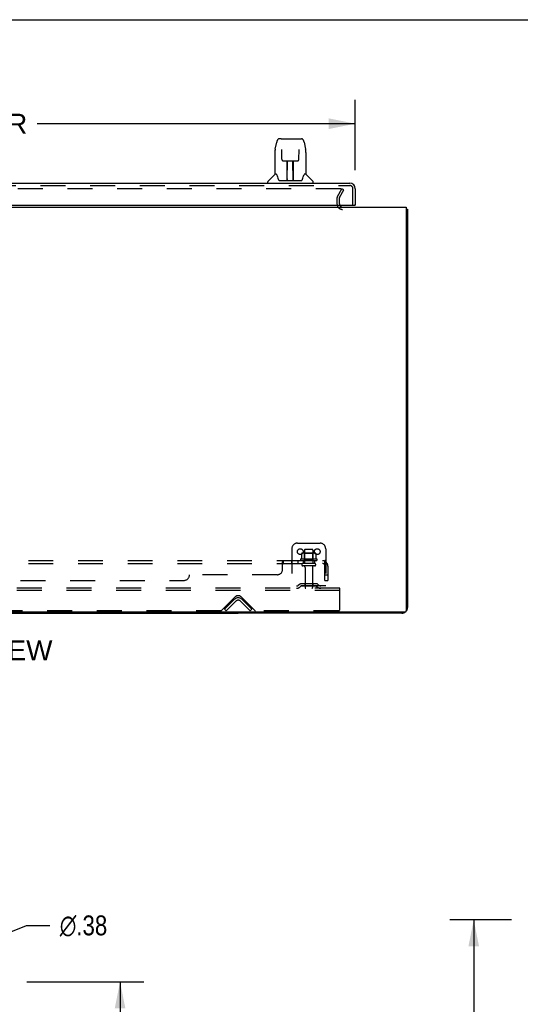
# Model space of a CAD drawing. Header units: inches. Extents: x 0 to 200, y 0 to 129.
# Tile 85 of 94: x 31 to 53, y 86 to 129. Entities that reach past the tile are written whole.
import ezdxf

# ---------------------------------------------------------------- set-up
doc = ezdxf.new("R2010")
doc.units = ezdxf.units.IN
doc.header["$LTSCALE"] = 11
doc.header["$MEASUREMENT"] = 0
doc.linetypes.add('HIDDEN', pattern=[0.2, 0.1, -0.1])
doc.layers.get('0').update_dxf_attribs({"linetype": 'CONTINUOUS'})
for name, color, linetype in [('DEFAULT_2', 8, 'HIDDEN'), ('DIMENSIONS', 7, 'CONTINUOUS'), ('DOOR_ASSEMBLY', 7, 'CONTINUOUS'), ('SUBPANEL', 7, 'CONTINUOUS')]:
    doc.layers.add(name, color=color, linetype=linetype)
doc.styles.get("Standard").update_dxf_attribs({"font": 'arial.ttf'})
doc.styles.add('TEXTSTYLE_1', font='gdt', dxfattribs={"width": 0.8})
doc.dimstyles.new('DIMSTYLE_1', dxfattribs={"dimtxt": 0.882353, "dimasz": 1.176471, "dimexe": 0.09, "dimexo": 0.07, "dimgap": 0.0375, "dimtad": 0, "dimtih": 1, "dimtoh": 1, "dimzin": 4, "dimdsep": 46, "dimtxsty": 'Standard', "dimblk": '_FILLED', "dimblk1": '_FILLED', "dimblk2": '_FILLED', "dimcen": 0.09, "dimadec": 3, "dimazin": 1, "dimtfac": 1, "dimtdec": 3, "dimtofl": 0, "dimtmove": 0, "dimatfit": 3, "dimldrblk": '_FILLED', "dimfxl": 0, "dimtolj": 1, "dimtzin": 4, "dimarcsym": 0})
doc.dimstyles.new('DIMSTYLE_2', dxfattribs={"dimtxt": 0.882353, "dimasz": 1.176471, "dimexe": 0.09, "dimexo": 0.07, "dimgap": 0.09, "dimtad": 0, "dimtih": 1, "dimtoh": 1, "dimzin": 4, "dimdsep": 46, "dimtxsty": 'Standard', "dimblk": '_FILLED', "dimblk1": '_FILLED', "dimblk2": '_FILLED', "dimcen": 0.09, "dimadec": 3, "dimazin": 1, "dimtfac": 1, "dimtdec": 3, "dimtofl": 0, "dimtmove": 0, "dimatfit": 1, "dimldrblk": '_FILLED', "dimfxl": 0, "dimtolj": 1, "dimtzin": 4, "dimarcsym": 0})

# ---------------------------------------------------------------- blocks, each defined once
blk = doc.blocks.new('_FILLED')
at = {"color": 0, "linetype": 'ByBlock'}
blk.add_solid([(0, 0), (-1, 0.2), (-1, -0.2)], dxfattribs=at)
blk = doc.blocks.new('*D8')
at = {"layer": 'DIMENSIONS', "color": 2, "linetype": 'Continuous'}
for p, q in [((9.401, 122.743), (9.401, 125.862)), ((45.589, 122.743), (45.589, 125.862)), ((9.401, 124.803), (23.495, 124.803)), ((45.589, 124.803), (31.495, 124.803))]:
    blk.add_line(p, q, dxfattribs=at)
at = {"layer": 'DIMENSIONS', "color": 2, "linetype": 'Continuous', "xscale": 1.1764705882, "yscale": 1.1764705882, "zscale": 1.1764705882, "rotation": 180}
blk.add_blockref('_FILLED', (9.401, 124.803), dxfattribs=at)
at = {"layer": 'DIMENSIONS', "color": 2, "linetype": 'Continuous', "xscale": 1.1764705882, "yscale": 1.1764705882, "zscale": 1.1764705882}
blk.add_blockref('_FILLED', (45.589, 124.803), dxfattribs=at)
at = {"layer": 'DIMENSIONS', "color": 2, "linetype": 'Continuous', "insert": (27.495, 125.244), "char_height": 0.8824, "width": 7.11787, "attachment_point": 2, "line_spacing_factor": 0.9}
blk.add_mtext('36.19 DOOR', dxfattribs=at)
blk = doc.blocks.new('*D9')
at = {"layer": 'DIMENSIONS', "color": 2, "linetype": 'Continuous'}
for p, q in [((31.044, 86.771), (36.227, 86.771)), ((35.168, 86.771), (35.168, 51.11)), ((35.168, 12.271), (35.168, 48.021)), ((31.044, 12.271), (36.227, 12.271))]:
    blk.add_line(p, q, dxfattribs=at)
at = {"layer": 'DIMENSIONS', "color": 2, "linetype": 'Continuous', "xscale": 1.1764705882, "yscale": 1.1764705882, "zscale": 1.1764705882}
for p, rotation in [((35.168, 86.771), 90), ((35.168, 12.271), 270)]:
    blk.add_blockref('_FILLED', p, dxfattribs=dict(at, rotation=rotation))
at = {"layer": 'DIMENSIONS', "color": 2, "linetype": 'Continuous', "insert": (35.168, 50.668), "char_height": 0.8824, "width": 3.69342, "attachment_point": 2, "line_spacing_factor": 0.9}
blk.add_mtext('74.50\\PDOOR', dxfattribs=at)
blk = doc.blocks.new('*D18')
at = {"layer": 'DIMENSIONS', "color": 2, "linetype": 'Continuous'}
for p, q in [((52.507, 89.521), (49.775, 89.521)), ((50.834, 89.521), (50.834, 50.403)), ((50.834, 9.521), (50.834, 48.638)), ((52.507, 9.521), (49.775, 9.521))]:
    blk.add_line(p, q, dxfattribs=at)
at = {"layer": 'DIMENSIONS', "color": 2, "linetype": 'Continuous', "xscale": 1.1764705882, "yscale": 1.1764705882, "zscale": 1.1764705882}
for p, rotation in [((50.834, 89.521), 90), ((50.834, 9.521), 270)]:
    blk.add_blockref('_FILLED', p, dxfattribs=dict(at, rotation=rotation))
at = {"layer": 'DIMENSIONS', "color": 2, "linetype": 'Continuous', "insert": (50.834, 49.962), "char_height": 0.8824, "width": 3.08332, "attachment_point": 2, "line_spacing_factor": 0.9}
blk.add_mtext('80.00', dxfattribs=at)
blk = doc.blocks.new('*D19')
at = {"layer": 'DIMENSIONS', "color": 2, "linetype": 'Continuous'}
for p, q in [((28.708, 88.341), (31.026, 89.273)), ((31.026, 89.273), (32.056, 89.273))]:
    blk.add_line(p, q, dxfattribs=at)
at = {"layer": 'DIMENSIONS', "color": 2, "linetype": 'Continuous', "xscale": 1.1764705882, "yscale": 1.1764705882, "zscale": 1.1764705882, "rotation": 201.9136037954}
blk.add_blockref('_FILLED', (28.708, 88.341), dxfattribs=at)
at = {"layer": 'DIMENSIONS', "color": 2, "linetype": 'Continuous', "insert": (32.497, 89.714), "char_height": 0.88235, "width": 2.88869, "attachment_point": 1, "line_spacing_factor": 0.9, "style": 'TEXTSTYLE_1'}
blk.add_mtext('{\\fgdt;n}\\fArial;.38', dxfattribs=at)

msp = doc.modelspace()

# ---------------------------------------------------------------- linework, layer by layer
at = {"color": 7, "linetype": 'Continuous'}
for p, q in [((0, 129.412), (200, 129.412)), ((47.849, 121.004), (47.901, 121.004)), ((15.151, 103.108), (40.401, 103.108)), ((40.401, 103.16), (40.401, 103.108))]:
    msp.add_line(p, q, dxfattribs=at)
at = {"color": 3, "linetype": 'Continuous'}
for p, q in [((7.703, 121.108), (47.849, 121.108)), ((47.849, 121.108), (47.849, 103.22)), ((47.901, 121.004), (47.901, 103.355)), ((47.789, 103.16), (7.763, 103.16)), ((47.655, 103.108), (40.401, 103.108))]:
    msp.add_line(p, q, dxfattribs=at)
for points in [[(47.849, 121.024), (47.849, 121.024), (47.854, 121.023), (47.858, 121.022), (47.862, 121.021), (47.866, 121.02), (47.874, 121.018)], [(47.874, 121.018), (47.877, 121.018), (47.881, 121.017), (47.884, 121.016), (47.887, 121.016), (47.889, 121.015), (47.892, 121.014), (47.894, 121.013), (47.896, 121.012), (47.898, 121.011), (47.899, 121.01), (47.9, 121.008), (47.901, 121.007), (47.901, 121.006), (47.901, 121.004)]]:
    msp.add_lwpolyline(points, dxfattribs=at)
for centre, radius, start, end in [((45.023, 121.251), 0.142, 206.4666, 270), ((47.655, 103.355), 0.246, 270, 309.4274), ((47.789, 103.22), 0.06, 270, 360), ((47.655, 103.355), 0.246, 320.5726, 360)]:
    msp.add_arc(centre, radius, start, end, dxfattribs=at)
at = {"layer": 'DEFAULT_2', "color": 8, "linetype": 'HIDDEN'}
for p, q in [((44.945, 121.921), (10.608, 121.921)), ((44.795, 121.581), (44.991, 121.921)), ((44.885, 121.529), (45.081, 121.869)), ((45.081, 121.869), (44.991, 121.921)), ((44.776, 121.513), (44.776, 121.251)), ((44.88, 121.513), (44.88, 121.251)), ((43.026, 106.212), (44.026, 106.212)), ((42.776, 105.962), (42.776, 104.212)), ((43.207, 105.752), (43.207, 105.534)), ((43.782, 105.773), (43.271, 105.773)), ((43.343, 105.753), (43.323, 105.773)), ((43.339, 105.907), (43.339, 105.312)), ((43.71, 105.753), (43.343, 105.753)), ((43.343, 105.457), (43.343, 105.753)), ((43.684, 105.937), (43.369, 105.937)), ((43.71, 105.753), (43.73, 105.773)), ((43.71, 105.457), (43.71, 105.753)), ((43.714, 105.907), (43.714, 105.312)), ((43.845, 105.752), (43.845, 105.534)), ((44.276, 105.962), (44.276, 104.212)), ((43.882, 105.507), (43.17, 105.507)), ((43.192, 105.437), (43.86, 105.437)), ((43.784, 105.312), (43.269, 105.312)), ((43.784, 105.202), (43.269, 105.202)), ((43.343, 105.457), (43.323, 105.437)), ((43.71, 105.457), (43.343, 105.457)), ((43.71, 105.457), (43.73, 105.437)), ((43.361, 105.14), (43.361, 104.242)), ((43.691, 105.14), (43.691, 104.242)), ((44.276, 104.316), (42.776, 104.316)), ((43.119, 104.385), (43.051, 104.336)), ((43.18, 104.3), (43.112, 104.251)), ((43.867, 104.406), (43.186, 104.406)), ((43.867, 104.302), (43.186, 104.302)), ((43.351, 104.406), (43.351, 104.302)), ((43.701, 104.406), (43.701, 104.302)), ((43.873, 104.3), (43.941, 104.251)), ((43.933, 104.385), (44.001, 104.336)), ((44.901, 104.212), (10.651, 104.212)), ((44.901, 104.108), (10.651, 104.108)), ((44.901, 104.108), (44.901, 104.212)), ((44.901, 103.275), (44.901, 104.108)), ((39.66, 103.221), (40.269, 103.83)), ((39.797, 103.286), (40.227, 103.715)), ((40.301, 103.642), (39.871, 103.212)), ((40.932, 103.212), (40.502, 103.642)), ((40.534, 103.83), (41.143, 103.221)), ((41.005, 103.286), (40.576, 103.715)), ((39.639, 103.212), (15.914, 103.212)), ((39.871, 103.212), (39.797, 103.286)), ((40.932, 103.212), (41.005, 103.286)), ((44.839, 103.212), (41.164, 103.212))]:
    msp.add_line(p, q, dxfattribs=at)
for points in [[(44.951, 121.92), (44.949, 121.92), (44.947, 121.921), (44.945, 121.921)], [(44.951, 121.92), (44.953, 121.919), (44.954, 121.919), (44.956, 121.918), (44.958, 121.917), (44.959, 121.915), (44.961, 121.914), (44.962, 121.913), (44.963, 121.911), (44.964, 121.909), (44.964, 121.908), (44.965, 121.906), (44.965, 121.904), (44.965, 121.903)], [(44.965, 121.903), (44.965, 121.902), (44.964, 121.901), (44.964, 121.899), (44.963, 121.897), (44.963, 121.896)], [(43.213, 105.761), (43.212, 105.76), (43.211, 105.759), (43.209, 105.758), (43.209, 105.757), (43.208, 105.755), (43.207, 105.753), (43.207, 105.752)], [(43.839, 105.761), (43.841, 105.76), (43.842, 105.759), (43.843, 105.758), (43.844, 105.757), (43.845, 105.755), (43.845, 105.753), (43.845, 105.752)], [(43.207, 105.534), (43.207, 105.533), (43.207, 105.531), (43.207, 105.53), (43.206, 105.53), (43.206, 105.529), (43.206, 105.528), (43.205, 105.528), (43.205, 105.527), (43.205, 105.527), (43.204, 105.527), (43.204, 105.526), (43.204, 105.526), (43.203, 105.526), (43.203, 105.526), (43.203, 105.525), (43.203, 105.525), (43.202, 105.525), (43.202, 105.525)], [(43.85, 105.525), (43.85, 105.525), (43.85, 105.525), (43.85, 105.525), (43.849, 105.526), (43.849, 105.526), (43.849, 105.526), (43.849, 105.526), (43.848, 105.527), (43.848, 105.527), (43.848, 105.527), (43.847, 105.528), (43.847, 105.528), (43.846, 105.529), (43.846, 105.53), (43.846, 105.53), (43.845, 105.531), (43.845, 105.533), (43.845, 105.534)]]:
    msp.add_lwpolyline(points, dxfattribs=at)
for centre in [(43.151, 105.837), (43.901, 105.837)]:
    msp.add_circle(centre, 0.128, dxfattribs=at)
for centre, radius, start, end in [((44.913, 121.513), 0.137, 150, 180), ((44.913, 121.513), 0.033, 150, 180), ((45.023, 121.251), 0.246, 180, 270), ((45.023, 121.251), 0.142, 180, 206.4666), ((43.026, 105.962), 0.25, 90, 180), ((44.026, 105.962), 0.25, 0, 90), ((43.271, 105.632), 0.141, 90, 113.95), ((43.369, 105.907), 0.03, 90, 180), ((43.684, 105.907), 0.03, 0, 90), ((43.782, 105.632), 0.141, 66.05, 90), ((43.192, 105.476), 0.0384, 124.4497, 270), ((43.526, 104.907), 0.698, 117.6814, 120.6631), ((43.269, 105.257), 0.055, 90, 270), ((43.299, 105.14), 0.0625, 0, 90), ((43.754, 105.14), 0.0625, 90, 180), ((43.784, 105.257), 0.055, 270, 90), ((43.526, 104.907), 0.698, 59.3369, 62.3186), ((43.86, 105.476), 0.0384, 270, 55.5503), ((42.99, 104.42), 0.104, 270, 305.7539), ((43.186, 104.292), 0.114, 90, 125.7539), ((43.186, 104.292), 0.01, 90, 125.7539), ((43.867, 104.292), 0.114, 54.2461, 90), ((43.867, 104.292), 0.01, 54.2461, 90), ((44.062, 104.42), 0.104, 234.2461, 270), ((40.401, 103.697), 0.188, 45, 135), ((42.99, 104.42), 0.208, 270, 305.7539), ((43.391, 104.242), 0.03, 180, 270), ((43.661, 104.242), 0.03, 270, 360), ((44.062, 104.42), 0.208, 234.2461, 270), ((40.401, 103.541), 0.246, 45, 135), ((40.401, 103.541), 0.142, 45, 135), ((39.639, 103.242), 0.03, 270, 315), ((41.164, 103.242), 0.03, 225, 270), ((44.839, 103.275), 0.0625, 270, 360)]:
    msp.add_arc(centre, radius, start, end, dxfattribs=at)
at = {"layer": 'DOOR_ASSEMBLY', "color": 7, "linetype": 'Continuous'}
for p, q in [((42.04, 123.675), (42.105, 123.98)), ((42.309, 124.135), (42.229, 124.135)), ((42.311, 124.135), (43.199, 124.135)), ((42.316, 124.135), (42.314, 124.135)), ((43.323, 123.98), (43.388, 123.675)), ((42.025, 123.532), (42.025, 122.56)), ((42.326, 123.66), (42.326, 123.658)), ((42.326, 123.658), (42.326, 123.654)), ((42.326, 123.654), (42.326, 123.65)), ((42.326, 123.65), (42.326, 123.642)), ((42.326, 123.642), (42.327, 123.632)), ((42.334, 123.228), (42.327, 123.632)), ((43.094, 123.228), (43.101, 123.641)), ((43.101, 123.65), (43.102, 123.654)), ((43.101, 123.641), (43.101, 123.65)), ((43.393, 123.645), (43.388, 123.675)), ((43.403, 123.531), (43.403, 122.56)), ((42.334, 123.228), (42.335, 123.215)), ((42.414, 123.15), (42.534, 123.15)), ((42.565, 122.304), (42.579, 123.151)), ((42.57, 123.151), (42.858, 123.151)), ((42.572, 122.735), (42.572, 123.151)), ((42.578, 123.095), (42.572, 123.095)), ((42.84, 122.284), (42.825, 123.151)), ((42.826, 123.095), (42.856, 123.095)), ((42.83, 123.151), (42.83, 123.095)), ((42.856, 122.284), (42.856, 123.151)), ((42.894, 123.15), (43.014, 123.15)), ((42.575, 122.926), (42.572, 122.926)), ((42.575, 122.914), (42.572, 122.914)), ((42.856, 122.926), (42.829, 122.926)), ((42.856, 122.914), (42.829, 122.914)), ((42.833, 122.686), (42.856, 122.686)), ((42.856, 122.682), (42.833, 122.682)), ((41.71, 122.166), (41.71, 122.229)), ((42.019, 122.554), (41.721, 122.257)), ((42.098, 122.56), (42.025, 122.56)), ((42.094, 122.56), (42.1, 122.55)), ((42.161, 122.395), (42.175, 122.348)), ((42.175, 122.348), (42.178, 122.339)), ((42.228, 122.284), (43.2, 122.284)), ((42.565, 122.356), (42.565, 122.33)), ((42.572, 122.284), (42.572, 122.289)), ((42.839, 122.33), (42.839, 122.356)), ((43.249, 122.339), (43.252, 122.348)), ((43.327, 122.549), (43.332, 122.558)), ((43.403, 122.56), (43.33, 122.56)), ((43.409, 122.554), (43.706, 122.257)), ((43.718, 122.166), (43.718, 122.229)), ((45.527, 121.187), (45.589, 121.187))]:
    msp.add_line(p, q, dxfattribs=at)
at = {"layer": 'DOOR_ASSEMBLY', "color": 3, "linetype": 'Continuous'}
for p, q in [((9.648, 122.166), (45.342, 122.166)), ((45.589, 121.92), (45.589, 121.187)), ((9.693, 121.187), (45.527, 121.187))]:
    msp.add_line(p, q, dxfattribs=at)
at = {"layer": 'DOOR_ASSEMBLY', "color": 8, "linetype": 'HIDDEN'}
for p, q in [((9.648, 122.062), (45.342, 122.062)), ((45.485, 121.187), (45.485, 121.92))]:
    msp.add_line(p, q, dxfattribs=at)
at = {"layer": 'DOOR_ASSEMBLY', "color": 7, "linetype": 'Continuous'}
for points in [[(42.229, 124.135), (42.226, 124.135), (42.212, 124.133), (42.199, 124.13), (42.187, 124.125), (42.176, 124.118), (42.165, 124.11), (42.156, 124.101), (42.148, 124.091), (42.141, 124.081), (42.135, 124.069), (42.129, 124.057), (42.123, 124.043), (42.118, 124.028), (42.113, 124.012), (42.108, 123.993), (42.105, 123.98)], [(43.323, 123.98), (43.32, 123.993), (43.315, 124.012), (43.31, 124.029), (43.305, 124.044), (43.299, 124.057), (43.293, 124.07), (43.286, 124.081), (43.279, 124.092), (43.271, 124.102), (43.262, 124.11), (43.251, 124.118), (43.24, 124.125), (43.227, 124.13), (43.214, 124.133), (43.201, 124.135), (43.199, 124.135)], [(42.04, 123.675), (42.034, 123.644), (42.029, 123.604), (42.026, 123.565), (42.025, 123.532)], [(42.326, 123.663), (42.326, 123.664), (42.326, 123.664), (42.326, 123.663), (42.326, 123.663), (42.326, 123.662), (42.326, 123.661), (42.326, 123.66)], [(43.102, 123.654), (43.102, 123.658), (43.102, 123.659), (43.102, 123.661), (43.102, 123.662), (43.102, 123.663), (43.102, 123.663), (43.102, 123.664)], [(43.403, 123.531), (43.402, 123.565), (43.399, 123.605), (43.393, 123.645)], [(42.335, 123.215), (42.338, 123.203), (42.344, 123.191), (42.351, 123.18), (42.36, 123.171), (42.37, 123.163), (42.381, 123.157), (42.392, 123.153), (42.404, 123.151), (42.413, 123.15)], [(42.534, 123.15), (42.538, 123.151), (42.546, 123.151), (42.555, 123.151)], [(42.555, 123.151), (42.563, 123.151), (42.57, 123.151)], [(42.858, 123.151), (42.866, 123.151), (42.874, 123.151)], [(42.874, 123.151), (42.882, 123.151), (42.89, 123.151), (42.894, 123.15)], [(43.015, 123.15), (43.025, 123.151), (43.037, 123.154), (43.048, 123.158), (43.059, 123.164), (43.069, 123.172), (43.077, 123.181), (43.084, 123.192), (43.09, 123.204), (43.093, 123.216), (43.094, 123.228)], [(42.1, 122.55), (42.114, 122.521), (42.129, 122.486), (42.145, 122.443), (42.161, 122.395)], [(42.178, 122.339), (42.183, 122.327), (42.188, 122.316), (42.193, 122.308)], [(42.193, 122.308), (42.198, 122.3), (42.204, 122.294), (42.21, 122.289), (42.218, 122.286), (42.225, 122.284), (42.228, 122.284)], [(43.2, 122.284), (43.202, 122.284), (43.209, 122.286), (43.217, 122.289), (43.223, 122.294), (43.229, 122.3), (43.235, 122.307)], [(43.235, 122.307), (43.24, 122.316), (43.245, 122.326), (43.249, 122.339)], [(43.252, 122.348), (43.267, 122.394), (43.282, 122.442), (43.298, 122.484), (43.313, 122.52), (43.327, 122.549)]]:
    msp.add_lwpolyline(points, dxfattribs=at)
for centre, radius, start, end in [((41.749, 122.229), 0.0394, 135, 180), ((42.033, 122.54), 0.0197, 97.5, 135), ((42.584, 122.304), 0.0197, 179, 270), ((42.584, 122.304), 0.0197, 260.739, 269.9232), ((42.82, 122.304), 0.0197, 270, 1), ((42.82, 122.304), 0.0197, 270.0771, 272.6469), ((43.395, 122.54), 0.0197, 45, 82.5), ((43.678, 122.229), 0.0394, 0, 45)]:
    msp.add_arc(centre, radius, start, end, dxfattribs=at)
at = {"layer": 'DOOR_ASSEMBLY', "color": 3, "linetype": 'Continuous'}
for centre, radius, start, end in [((45.342, 121.92), 0.246, 0, 90), ((45.527, 121.207), 0.02, 270, 360)]:
    msp.add_arc(centre, radius, start, end, dxfattribs=at)
at = {"layer": 'DOOR_ASSEMBLY', "color": 8, "linetype": 'HIDDEN'}
msp.add_arc((45.342, 121.92), 0.142, 0, 90, dxfattribs=at)
at = {"layer": 'DOOR_ASSEMBLY', "color": 7, "linetype": 'Continuous'}
for centre, major_axis, start_param, end_param in [((42.564, 122.324), (0.0394, 0), -1.369355, -1.264777), ((42.84, 122.324), (0, 0.0394), -3.447611, -3.141593)]:
    msp.add_ellipse(centre, major_axis=major_axis, ratio=1, start_param=start_param, end_param=end_param, dxfattribs=at)
at = {"layer": 'SUBPANEL', "color": 8, "linetype": 'HIDDEN'}
for p, q in [((11.308, 105.437), (44.245, 105.437)), ((11.308, 105.312), (44.245, 105.312)), ((42.37, 105.062), (42.37, 105.383)), ((42.375, 105.286), (42.377, 105.286)), ((42.405, 105.312), (42.405, 105.437)), ((42.767, 105.437), (42.767, 105.312)), ((43.048, 105.437), (43.048, 105.312)), ((43.276, 105.437), (43.276, 105.312)), ((43.776, 105.437), (43.776, 105.312)), ((44.284, 105.383), (44.204, 105.287)), ((44.245, 105.312), (44.245, 105.437)), ((44.245, 104.562), (44.245, 105.2)), ((44.37, 105.2), (44.37, 104.562)), ((42.12, 104.812), (38.245, 104.812)), ((44.245, 104.812), (44.37, 104.812)), ((17.558, 104.562), (37.995, 104.562)), ((44.245, 104.562), (44.37, 104.562))]:
    msp.add_line(p, q, dxfattribs=at)
for points in [[(42.37, 105.383), (42.372, 105.385), (42.373, 105.388)], [(42.37, 105.287), (42.372, 105.286), (42.374, 105.286), (42.375, 105.286), (42.377, 105.286), (42.378, 105.287), (42.38, 105.288), (42.381, 105.289), (42.383, 105.29), (42.384, 105.291), (42.386, 105.293)], [(42.37, 105.287), (42.372, 105.286), (42.374, 105.286)], [(42.373, 105.388), (42.375, 105.39), (42.376, 105.393), (42.378, 105.397), (42.379, 105.4), (42.381, 105.404)], [(42.38, 105.288), (42.381, 105.289), (42.383, 105.29), (42.384, 105.291), (42.386, 105.293), (42.387, 105.294), (42.388, 105.296), (42.39, 105.298), (42.392, 105.302)], [(42.381, 105.404), (42.384, 105.411), (42.386, 105.415), (42.387, 105.418)], [(42.387, 105.418), (42.389, 105.421), (42.39, 105.424), (42.392, 105.427)], [(42.392, 105.427), (42.394, 105.43), (42.395, 105.432)], [(42.392, 105.302), (42.394, 105.304), (42.395, 105.305), (42.397, 105.307)], [(42.394, 105.43), (42.395, 105.432), (42.397, 105.434), (42.399, 105.435), (42.401, 105.436), (42.402, 105.437), (42.404, 105.437), (42.405, 105.437)], [(42.397, 105.434), (42.399, 105.435), (42.401, 105.436)], [(42.397, 105.307), (42.398, 105.309), (42.4, 105.31), (42.401, 105.311), (42.403, 105.312), (42.404, 105.312), (42.405, 105.312)], [(42.398, 105.309), (42.4, 105.31), (42.401, 105.311), (42.403, 105.312), (42.404, 105.312), (42.405, 105.312)], [(42.402, 105.437), (42.404, 105.437), (42.405, 105.437)], [(44.204, 105.287), (44.205, 105.286), (44.206, 105.286), (44.206, 105.286), (44.207, 105.286), (44.208, 105.287), (44.21, 105.288), (44.211, 105.289), (44.213, 105.29), (44.214, 105.291), (44.216, 105.293), (44.218, 105.294), (44.221, 105.298)], [(44.221, 105.298), (44.224, 105.3), (44.226, 105.302), (44.228, 105.304), (44.23, 105.305), (44.233, 105.307), (44.235, 105.309), (44.237, 105.31), (44.239, 105.311), (44.242, 105.312), (44.243, 105.312), (44.245, 105.312)], [(44.245, 105.372), (44.245, 105.372), (44.245, 105.372), (44.245, 105.372), (44.245, 105.372), (44.245, 105.371), (44.245, 105.371), (44.245, 105.371), (44.245, 105.37), (44.245, 105.37), (44.245, 105.369), (44.245, 105.368), (44.245, 105.368), (44.244, 105.367), (44.244, 105.366), (44.244, 105.366), (44.244, 105.365), (44.244, 105.364), (44.244, 105.364), (44.244, 105.363), (44.243, 105.362), (44.243, 105.361), (44.243, 105.361), (44.243, 105.36), (44.243, 105.359), (44.243, 105.358), (44.242, 105.358), (44.242, 105.357), (44.242, 105.356), (44.242, 105.355), (44.242, 105.355), (44.241, 105.354), (44.241, 105.353), (44.241, 105.352), (44.241, 105.351), (44.24, 105.35), (44.24, 105.35), (44.24, 105.349), (44.24, 105.348), (44.239, 105.347), (44.239, 105.346), (44.239, 105.345), (44.238, 105.344), (44.238, 105.343), (44.238, 105.342), (44.237, 105.341), (44.237, 105.34), (44.237, 105.339), (44.236, 105.338), (44.236, 105.338), (44.236, 105.337), (44.235, 105.336), (44.235, 105.334), (44.234, 105.333), (44.234, 105.332), (44.234, 105.331), (44.233, 105.33), (44.233, 105.329), (44.232, 105.328), (44.232, 105.328), (44.232, 105.327), (44.231, 105.326), (44.231, 105.325), (44.23, 105.324), (44.23, 105.323), (44.23, 105.322), (44.229, 105.321), (44.229, 105.321), (44.228, 105.32), (44.228, 105.319), (44.228, 105.318), (44.227, 105.318), (44.227, 105.317), (44.227, 105.316), (44.226, 105.315), (44.226, 105.315), (44.225, 105.314), (44.225, 105.313), (44.225, 105.313), (44.224, 105.312), (44.224, 105.311), (44.224, 105.311), (44.223, 105.31), (44.223, 105.31), (44.223, 105.309), (44.222, 105.309), (44.222, 105.308), (44.222, 105.308), (44.222, 105.308)], [(44.222, 105.308), (44.222, 105.308), (44.222, 105.308), (44.222, 105.308), (44.222, 105.309), (44.222, 105.309), (44.223, 105.309), (44.223, 105.31), (44.223, 105.31), (44.224, 105.31), (44.224, 105.311), (44.224, 105.311), (44.225, 105.312)], [(44.265, 105.415), (44.264, 105.418), (44.262, 105.421), (44.261, 105.424), (44.259, 105.427), (44.257, 105.43), (44.255, 105.432), (44.254, 105.434), (44.252, 105.435), (44.25, 105.436), (44.248, 105.437), (44.247, 105.437), (44.245, 105.437)], [(44.245, 105.369), (44.245, 105.37), (44.245, 105.37), (44.245, 105.371), (44.245, 105.371), (44.245, 105.371), (44.245, 105.372), (44.245, 105.372)], [(44.284, 105.383), (44.281, 105.385), (44.279, 105.388), (44.277, 105.39), (44.275, 105.393), (44.273, 105.397), (44.272, 105.4), (44.27, 105.404), (44.268, 105.408), (44.265, 105.415)]]:
    msp.add_lwpolyline(points, dxfattribs=at)
for centre, radius, start, end in [((44.133, 105.2), 0.237, 0, 90), ((44.133, 105.2), 0.112, 0, 90), ((37.995, 104.812), 0.25, 270, 360), ((42.12, 105.062), 0.25, 270, 360)]:
    msp.add_arc(centre, radius, start, end, dxfattribs=at)

# ---------------------------------------------------------------- texts
at = {"layer": 'DIMENSIONS', "color": 2, "linetype": 'Continuous', "insert": (27.79, 101.905), "char_height": 0.88235, "width": 8.74481, "attachment_point": 2, "line_spacing_factor": 0.9}
msp.add_mtext('BOTTOM VIEW', dxfattribs=at)

# ---------------------------------------------------------------- dimensions: what is measured, and where the dimension line sits
at = {"layer": 'DIMENSIONS', "color": 2, "linetype": 'Continuous'}
for base, p1, p2, angle, text, picture, middle in [((9.401, 124.803), (45.589, 122.673), (9.401, 122.673), 180, '<> DOOR', '*D8', (27.495, 124.803)), ((35.168, 12.271), (30.974, 86.771), (30.974, 12.271), 270, '<>\\PDOOR', '*D9', (35.168, 49.565))]:
    dim = msp.add_linear_dim(base=base, p1=p1, p2=p2, angle=angle, text=text, dimstyle='DIMSTYLE_1', dxfattribs=at)
    dim.commit()
    dim.dimension.update_dxf_attribs({"geometry": picture, "text_midpoint": middle, "dimtype": 160})
dim = msp.add_diameter_dim_2p(p1=(28.7082, 88.3408), p2=(28.3603, 88.2009), text='%%c<>', dimstyle='DIMSTYLE_2', override={"dimpost": '<>'}, dxfattribs=at)
dim.commit()
dim.dimension.update_dxf_attribs({"geometry": '*D19', "text_midpoint": (33.9412, 89.2733), "dimtype": 163})
dim = msp.add_linear_dim(base=(50.834, 9.521), p1=(52.577, 89.521), p2=(52.577, 9.521), angle=270, dimstyle='DIMSTYLE_1', dxfattribs=at)
dim.commit()
dim.dimension.update_dxf_attribs({"geometry": '*D18', "text_midpoint": (50.828, 49.516), "dimtype": 160})

doc.saveas('drawing.dxf')
